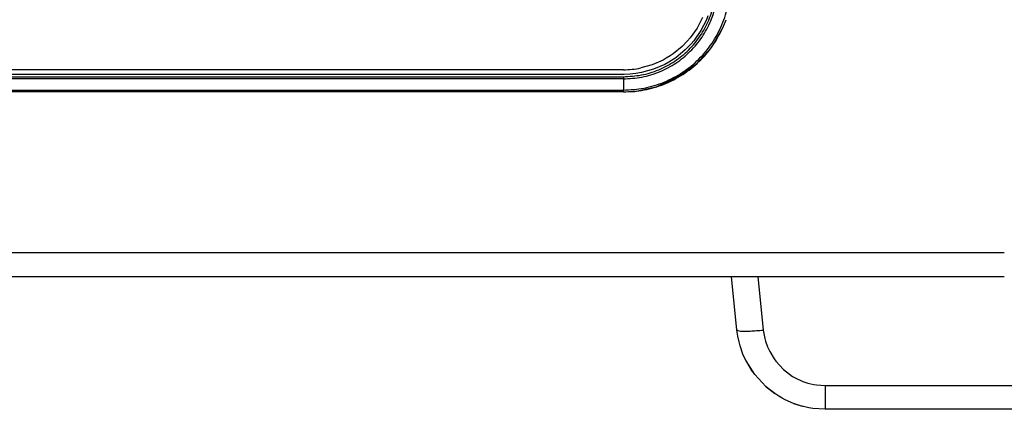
# Model space of a CAD drawing. Header units: millimetres. Extents: x -721 to -161, y -237 to 477.
# Tile 10 of 27: x -422 to -310, y -237 to -193. Entities that reach past the tile are written whole.
import ezdxf

# ---------------------------------------------------------------- set-up
doc = ezdxf.new("R2010")
doc.units = ezdxf.units.MM

# ---------------------------------------------------------------- blocks, each defined once
blk = doc.blocks.new('Fuss_3__4', base_point=(-341.3, -236.98))
at = {"color": 7, "linetype": 'Continuous'}
for p, q in [((-269.95, -202.98), (-270.22, -202.98)), ((-270.22, -202.98), (-269.95, -202.98)), ((-269.95, -202.98), (-268.99, -202.98)), ((-266.97, -205.98), (-266.99, -204.95)), ((-269.95, -205.98), (-270.5, -205.98)), ((-266.97, -205.98), (-268.63, -221.76)), ((-340.67, -228.03), (-341.3, -221.98)), ((-341.3, -221.98), (-338.32, -221.98)), ((-338.32, -221.98), (-310.49, -221.98)), ((-268.71, -222.39), (-268.63, -221.76)), ((-268.63, -221.76), (-268.71, -222.39)), ((-269.16, -224.54), (-268.71, -222.39)), ((-269.16, -224.54), (-269.23, -224.81)), ((-270.39, -227.7), (-271.91, -230.15)), ((-340.57, -228.71), (-340.67, -228.03)), ((-340.43, -229.38), (-340.57, -228.71)), ((-340.31, -229.82), (-340.43, -229.38)), ((-339.64, -231.51), (-339.91, -230.94)), ((-338.66, -233.07), (-339.64, -231.51)), ((-337.42, -234.42), (-338.66, -233.07)), ((-274.16, -232.62), (-276.35, -234.29)), ((-337.42, -234.42), (-336.38, -235.2)), ((-334.3, -236.32), (-335.21, -235.92)), ((-334.3, -236.32), (-333.31, -236.64)), ((-279.83, -236), (-280.09, -236.08)), ((-279.45, -235.86), (-279.83, -236)), ((-279.45, -235.86), (-279.83, -236)), ((-330.72, -236.98), (-332.09, -236.89)), ((-285.53, -236.98), (-330.72, -236.98))]:
    blk.add_line(p, q, dxfattribs=at)
at = {"color": 1, "linetype": 'Continuous'}
for p, q in [((-270.22, -202.98), (-270.22, -204.95)), ((-269.95, -202.98), (-269.95, -203.56)), ((-269.95, -203.56), (-269.95, -204.95)), ((-270.22, -204.95), (-270.46, -204.95)), ((-269.95, -204.95), (-270.22, -204.95)), ((-266.99, -204.95), (-269.95, -204.95)), ((-269.95, -205.98), (-269.95, -204.95)), ((-271.61, -221.76), (-269.95, -205.98)), ((-268.82, -205.98), (-269.95, -205.98)), ((-267.84, -205.98), (-268.82, -205.98)), ((-267.19, -205.98), (-267.84, -205.98)), ((-266.97, -205.98), (-267.19, -205.98)), ((-338.32, -221.98), (-337.69, -228.03)), ((-271.98, -223.8), (-271.61, -221.76)), ((-268.71, -222.39), (-269.16, -224.54)), ((-272.68, -225.85), (-272.11, -224.27)), ((-272.11, -224.27), (-271.98, -223.8)), ((-269.23, -224.81), (-270.07, -227.04)), ((-274.15, -228.45), (-273.06, -226.64)), ((-273.06, -226.64), (-272.68, -225.85)), ((-270.2, -227.32), (-270.39, -227.7)), ((-270.07, -227.04), (-270.2, -227.32)), ((-340.57, -228.71), (-340.67, -228.03)), ((-340.43, -229.38), (-340.57, -228.71)), ((-337.69, -228.03), (-337.52, -228.97)), ((-276.17, -230.7), (-274.43, -228.82)), ((-274.43, -228.82), (-274.15, -228.45)), ((-340.31, -229.82), (-340.43, -229.38)), ((-339.99, -230.74), (-340.31, -229.82)), ((-337.52, -228.97), (-337.44, -229.28)), ((-337.44, -229.28), (-337.21, -229.93)), ((-337.21, -229.93), (-336.96, -230.47)), ((-339.91, -230.94), (-339.99, -230.74)), ((-336.96, -230.47), (-336.47, -231.3)), ((-278.22, -232.24), (-276.17, -230.7)), ((-272.68, -231.11), (-274.16, -232.62)), ((-272.05, -230.33), (-272.68, -231.11)), ((-271.91, -230.15), (-272.05, -230.33)), ((-338.93, -232.7), (-339.64, -231.51)), ((-336.47, -231.3), (-336.28, -231.56)), ((-336.28, -231.56), (-335.41, -232.5)), ((-278.62, -232.47), (-278.22, -232.24)), ((-338.66, -233.07), (-338.93, -232.7)), ((-335.41, -232.5), (-334.38, -233.27)), ((-334.38, -233.27), (-334.1, -233.43)), ((-281.35, -233.66), (-280.53, -233.37)), ((-280.53, -233.37), (-278.62, -232.47)), ((-337.15, -234.65), (-337.42, -234.42)), ((-334.1, -233.43), (-333.23, -233.84)), ((-333.23, -233.84), (-332.66, -234.02)), ((-332.66, -234.02), (-332, -234.18)), ((-332, -234.18), (-331.68, -234.23)), ((-331.68, -234.23), (-330.72, -234.3)), ((-330.72, -234.3), (-330.72, -236.98)), ((-330.72, -234.3), (-285.53, -234.3)), ((-285.53, -234.3), (-283.47, -234.14)), ((-285.53, -234.3), (-285.53, -236.98)), ((-283.47, -234.14), (-282.99, -234.06)), ((-282.99, -234.06), (-281.35, -233.66)), ((-276.65, -234.48), (-276.85, -234.6)), ((-276.35, -234.29), (-276.65, -234.48)), ((-336.38, -235.2), (-337.15, -234.65)), ((-335.95, -235.51), (-336.38, -235.2)), ((-335.55, -235.74), (-335.95, -235.51)), ((-276.85, -234.6), (-279.45, -235.86)), ((-335.21, -235.92), (-335.55, -235.74)), ((-333.49, -236.59), (-334.3, -236.32)), ((-333.31, -236.64), (-333.49, -236.59)), ((-333.02, -236.72), (-333.31, -236.64)), ((-332.54, -236.82), (-333.02, -236.72)), ((-282.44, -236.7), (-282.71, -236.75)), ((-280.76, -236.3), (-282.44, -236.7)), ((-280.09, -236.08), (-280.76, -236.3)), ((-279.83, -236), (-280.09, -236.08)), ((-332.09, -236.89), (-332.54, -236.82)), ((-282.71, -236.75), (-285.53, -236.98))]:
    blk.add_line(p, q, dxfattribs=at)
at = {"color": 7, "linetype": 'Continuous'}
blk.add_arc((-268.99, -204.98), 2, 81.8504, 89.9992, dxfattribs=at)
at = {"color": 1, "linetype": 'Continuous'}
blk.add_arc((-268.99, -204.98), 2, 1.0006, 81.8515, dxfattribs=at)
for points in [[(-271.61, -221.76), (-270.84, -221.83), (-270.13, -221.87), (-269.51, -221.89), (-269.04, -221.87), (-268.73, -221.81), (-268.63, -221.76)], [(-340.67, -228.03), (-340.56, -228.08), (-340.26, -228.14), (-339.78, -228.16), (-339.17, -228.14), (-338.45, -228.1), (-337.69, -228.03)]]:
    blk.add_spline(points, degree=3, dxfattribs=at)
blk = doc.blocks.new('Bedienfeldblende__7', base_point=(-466.29, -201.14))
at = {"color": 1, "linetype": 'Continuous'}
for p, q in [((-344.57, -192.74), (-345.17, -193.93)), ((-344.12, -192.98), (-344.74, -194.2)), ((-343.95, -192.55), (-344.12, -192.98)), ((-345.17, -193.93), (-345.93, -195.02)), ((-344.74, -194.2), (-345.55, -195.36)), ((-346.27, -195.42), (-346.84, -196)), ((-345.93, -195.02), (-346.27, -195.42)), ((-345.55, -195.36), (-345.83, -195.7)), ((-346.84, -196), (-347.87, -196.85)), ((-346.5, -196.4), (-347.58, -197.28)), ((-345.83, -195.7), (-346.5, -196.4)), ((-349.01, -197.54), (-350.24, -198.07)), ((-348.65, -197.34), (-349.01, -197.54)), ((-348.37, -197.78), (-348.79, -198.02)), ((-348.21, -197.07), (-348.65, -197.34)), ((-347.58, -197.28), (-348.37, -197.78)), ((-347.87, -196.85), (-348.21, -197.07)), ((-353.49, -198.63), (-454.29, -198.63)), ((-350.24, -198.07), (-351.53, -198.43)), ((-350.08, -198.57), (-351.43, -198.95)), ((-348.79, -198.02), (-350.08, -198.57)), ((-354.07, -199.16), (-454.26, -199.16)), ((-453.99, -199.42), (-353.49, -199.42)), ((-353.49, -199.66), (-453.99, -199.66)), ((-353.41, -199.16), (-354.07, -199.16)), ((-353.49, -199.42), (-353.49, -199.66)), ((-353.49, -199.66), (-353.49, -200.93)), ((-352.75, -199.13), (-353.41, -199.16)), ((-352.09, -199.06), (-352.75, -199.13)), ((-351.43, -198.95), (-352.09, -199.06)), ((-453.99, -200.93), (-353.49, -200.93)), ((-353.49, -201.14), (-353.49, -200.93))]:
    blk.add_line(p, q, dxfattribs=at)
at = {"color": 7, "linetype": 'Continuous'}
for p, q in [((-342.26, -193.89), (-341.9, -192.98)), ((-343.55, -196.1), (-342.26, -193.89)), ((-345.27, -198), (-343.55, -196.1)), ((-347.42, -199.42), (-345.27, -198)), ((-349.69, -200.53), (-347.42, -199.42)), ((-353.49, -201.14), (-453.99, -201.14)), ((-353.49, -201.14), (-352.2, -201.07)), ((-352.2, -201.07), (-349.69, -200.53))]:
    blk.add_line(p, q, dxfattribs=at)
at = {"color": 1, "linetype": 'Continuous'}
for points in [[(-353.49, -200.93), (-351.14, -200.7), (-348.88, -200.02), (-346.8, -198.92), (-344.97, -197.43), (-343.48, -195.61), (-342.36, -193.54), (-341.68, -191.29), (-341.45, -188.96)], [(-353.49, -199.66), (-351.4, -199.46), (-349.4, -198.86), (-347.55, -197.87), (-345.93, -196.55), (-344.61, -194.94), (-343.62, -193.11), (-343.01, -191.11), (-342.8, -189.04)], [(-353.49, -199.42), (-351.45, -199.22), (-349.5, -198.63), (-347.69, -197.67), (-346.11, -196.38), (-344.81, -194.81), (-343.85, -193.02), (-343.26, -191.07), (-343.05, -189.05)], [(-353.49, -198.63), (-352.5, -198.58), (-351.53, -198.43)]]:
    blk.add_spline(points, degree=3, dxfattribs=at)
at = {"color": 7, "linetype": 'Continuous'}
blk.add_spline([(-353.49, -201.14), (-351.14, -200.91), (-348.88, -200.25), (-346.79, -199.17), (-344.95, -197.71), (-343.42, -195.93), (-342.26, -193.89)], degree=3, dxfattribs=at)
blk = doc.blocks.new('Seitenteil_rechts__46', base_point=(-634.73, -221.98))
at = {"color": 1, "linetype": 'Continuous'}
blk.add_line((-310.49, -219.3), (-595.49, -219.3), dxfattribs=at)
at = {"color": 7, "linetype": 'Continuous'}
blk.add_line((-572.88, -221.98), (-341.3, -221.98), dxfattribs=at)
blk = doc.blocks.new('Seitenteil-rechts-kpl___47', base_point=(-634.73, -221.98))
blk.add_blockref('Seitenteil_rechts__46', (-634.73, -221.98))
blk = doc.blocks.new('Gehaeuse_kpl__85', base_point=(-635.49, -225.96))
blk.add_blockref('Seitenteil-rechts-kpl___47', (-634.73, -221.98))
blk = doc.blocks.new('L10-für-dxf-Internet__87', base_point=(-720.84, -236.98))
for name, p in [('Gehaeuse_kpl__85', (-635.49, -225.96)), ('Bedienfeldblende__7', (-466.29, -201.14)), ('Fuss_3__4', (-341.3, -236.98))]:
    blk.add_blockref(name, p)
blk = doc.blocks.new('SA_LinksA', base_point=(-491, 104))
blk.add_blockref('L10-für-dxf-Internet__87', (-720.84, -236.98))

msp = doc.modelspace()

# ---------------------------------------------------------------- block references
msp.add_blockref('SA_LinksA', (-491, 104))

doc.saveas('drawing.dxf')
